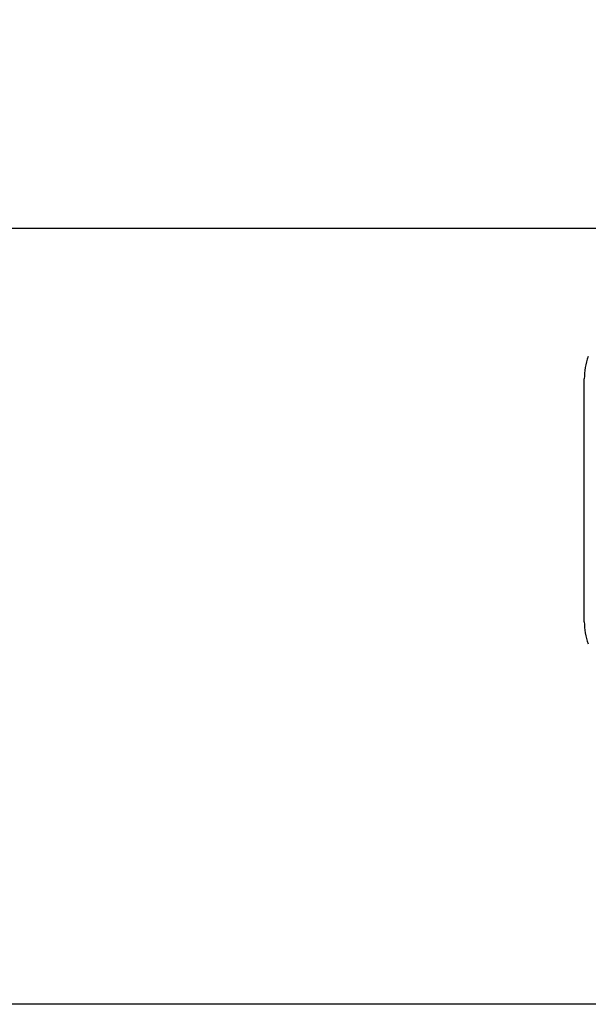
# Model space of a CAD drawing. Header units: inches. Extents: x 0.2 to 10.8, y 0.2 to 8.2.
# Tile 110 of 145: x 5.8395 to 5.8959, y 3.1367 to 3.2343. Entities that reach past the tile are written whole.
import ezdxf

# ---------------------------------------------------------------- set-up
doc = ezdxf.new("R2010")
doc.units = ezdxf.units.IN
doc.header["$MEASUREMENT"] = 0
doc.layers.add('DIMENSIONS', color=140, linetype='Continuous')
doc.styles.add('SLDTEXTSTYLE0', font='TXT', dxfattribs={"width": 0.7})
doc.dimstyles.new('SLDDIMSTYLE0', dxfattribs={"dimtxt": 0.0849609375, "dimasz": 0.13, "dimexe": 0, "dimexo": 0.0625, "dimgap": 0.021240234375, "dimtad": 0, "dimtih": 1, "dimtoh": 1, "dimlfac": 18, "dimrnd": 1e-09, "dimzin": 12, "dimdsep": 46, "dimtxsty": 'SLDTEXTSTYLE0', "dimsah": 1, "dimcen": 0.09, "dimadec": 0, "dimazin": 3, "dimtfac": 1, "dimtofl": 0, "dimtmove": 0, "dimatfit": 3, "dimfxl": 0, "dimfrac": 2, "dimtolj": 1, "dimtzin": 12, "dimarcsym": 0})

# ---------------------------------------------------------------- blocks, each defined once
blk = doc.blocks.new('_D_18')
at = {"layer": 'DIMENSIONS'}
for p, q in [((5.941035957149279, 4.907140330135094), (5.512801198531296, 4.907140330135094)), ((5.637801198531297, 4.907140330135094), (5.637801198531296, 4.093878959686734)), ((5.476227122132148, 3.939828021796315), (5.447697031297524, 3.939828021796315)), ((5.447697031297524, 3.939828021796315), (5.447697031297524, 3.804797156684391)), ((5.799375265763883, 3.939828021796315), (5.827905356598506, 3.939828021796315)), ((5.827905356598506, 3.939828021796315), (5.827905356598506, 3.804797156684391)), ((5.447697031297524, 3.804797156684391), (5.476227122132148, 3.804797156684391)), ((5.827905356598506, 3.804797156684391), (5.799375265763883, 3.804797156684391)), ((5.637801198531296, 3.213584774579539), (5.637801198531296, 3.785777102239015)), ((5.941035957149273, 3.213584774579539), (5.512801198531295, 3.213584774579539))]:
    blk.add_line(p, q, dxfattribs=at)
for points in [[(5.637801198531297, 4.907140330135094), (5.617801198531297, 4.777140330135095), (5.657801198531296, 4.777140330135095)], [(5.637801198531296, 3.213584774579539), (5.657801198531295, 3.343584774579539), (5.617801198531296, 3.343584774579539)]]:
    blk.add_solid(points, dxfattribs=at)
at = {"layer": 'DIMENSIONS', "char_height": 0.08333333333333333, "attachment_point": 1, "style": 'SLDTEXTSTYLE0'}
for s, insert in [('30.48', (5.476227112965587, 4.066270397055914)), ('774.3', (5.476227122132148, 3.912219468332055))]:
    blk.add_mtext(s, dxfattribs=dict(at, insert=insert))
blk = doc.blocks.new('_D_19')
at = {"layer": 'DIMENSIONS'}
for p, q in [((5.920647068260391, 4.983973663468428), (5.139392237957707, 4.983973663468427)), ((5.264392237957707, 4.983973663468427), (5.264392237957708, 4.566917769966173)), ((5.102818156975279, 4.436786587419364), (5.074288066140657, 4.436786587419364)), ((5.074288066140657, 4.436786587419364), (5.074288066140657, 4.301755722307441)), ((5.425966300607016, 4.436786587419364), (5.454496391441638, 4.436786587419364)), ((5.454496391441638, 4.436786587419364), (5.454496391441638, 4.301755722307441)), ((5.074288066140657, 4.301755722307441), (5.102818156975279, 4.301755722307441)), ((5.454496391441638, 4.301755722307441), (5.425966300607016, 4.301755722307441)), ((5.26439223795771, 3.136695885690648), (5.264392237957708, 4.147704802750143)), ((5.920647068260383, 3.13669588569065), (5.139392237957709, 3.136695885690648))]:
    blk.add_line(p, q, dxfattribs=at)
for points in [[(5.264392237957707, 4.983973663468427), (5.244392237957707, 4.853973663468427), (5.284392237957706, 4.853973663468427)], [(5.26439223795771, 3.136695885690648), (5.28439223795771, 3.266695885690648), (5.244392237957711, 3.266695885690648)]]:
    blk.add_solid(points, dxfattribs=at)
at = {"layer": 'DIMENSIONS', "char_height": 0.08333333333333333, "attachment_point": 1, "style": 'SLDTEXTSTYLE0'}
for s, insert in [('33.25', (5.102818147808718, 4.563228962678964)), ('844.6', (5.102818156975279, 4.409178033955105)), ('OPENING', (5.002355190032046, 4.255127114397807))]:
    blk.add_mtext(s, dxfattribs=dict(at, insert=insert))

msp = doc.modelspace()

# ---------------------------------------------------------------- linework, layer by layer
at = {"color": 7, "linetype": 'Continuous', "lineweight": 25}
msp.add_line((5.895465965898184, 3.174607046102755), (5.895465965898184, 3.198666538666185), dxfattribs=at)
for centre, start, end in [((5.902027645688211, 3.198666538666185), 160.2500112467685, 180), ((5.902027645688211, 3.174607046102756), 180.0000000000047, 199.6081191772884)]:
    msp.add_arc(centre, 0.006561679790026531, start, end, dxfattribs=at)

# ---------------------------------------------------------------- dimensions: what is measured, and where the dimension line sits
at = {"layer": 'DIMENSIONS'}
dim = msp.add_linear_dim(base=(5.264392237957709, 3.136695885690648), p1=(5.970647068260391, 4.983973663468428), p2=(5.970647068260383, 3.13669588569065), angle=90.0000000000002, text='<>\\POPENING', dimstyle='SLDDIMSTYLE0', dxfattribs=at)
dim.commit()
dim.dimension.update_dxf_attribs({"geometry": '_D_19', "text_midpoint": (5.264392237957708, 4.357311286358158), "dimtype": 160})
dim = msp.add_linear_dim(base=(5.637801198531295, 3.213584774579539), p1=(5.991035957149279, 4.907140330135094), p2=(5.991035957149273, 3.213584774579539), angle=90.0000000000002, dimstyle='SLDDIMSTYLE0', dxfattribs=at)
dim.commit()
dim.dimension.update_dxf_attribs({"geometry": '_D_18', "text_midpoint": (5.637801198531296, 3.939828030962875), "dimtype": 160})

doc.saveas('drawing.dxf')
